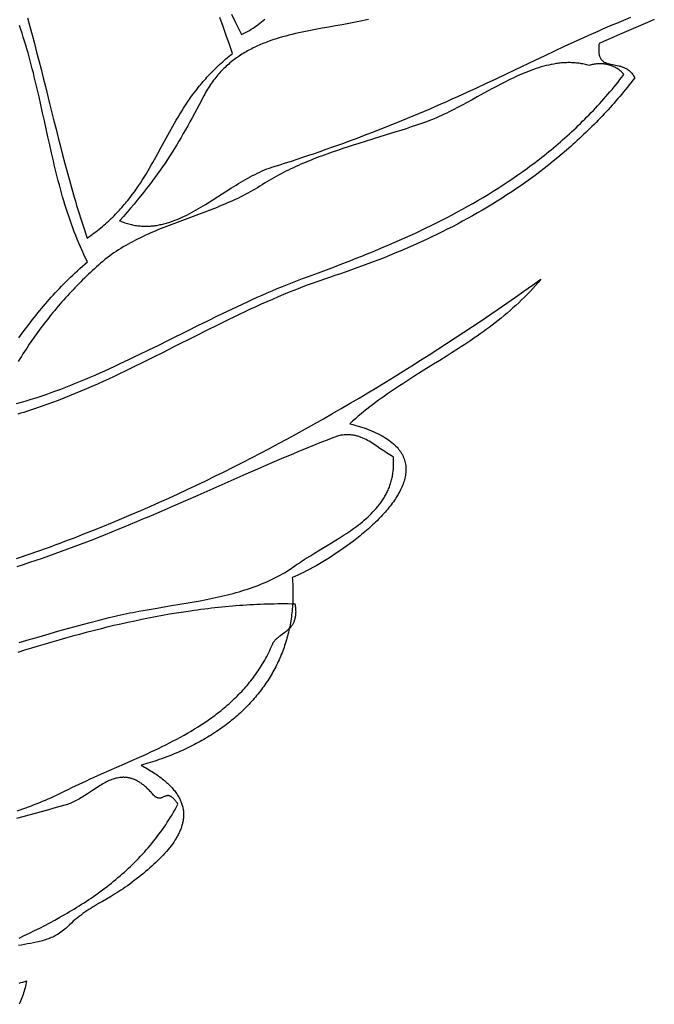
# Model space of a CAD drawing. Extents: x 0 to 600, y 0 to 588.
# Tile 51 of 55: x 396 to 454, y 267 to 358. Entities that reach past the tile are written whole.
import ezdxf

# ---------------------------------------------------------------- set-up
doc = ezdxf.new("R2010")
doc.units = 0

msp = doc.modelspace()

# ---------------------------------------------------------------- linework, layer by layer
for points in [[(415.676, 358.197), (415.975, 357.575), (416.573, 356.34), (416.76, 356.429), (416.944, 356.521), (417.123, 356.616), (417.299, 356.715), (417.47, 356.817), (417.638, 356.922), (417.802, 357.031), (417.963, 357.142), (418.12, 357.257), (418.274, 357.374), (418.425, 357.494), (418.572, 357.617), (418.717, 357.742)], [(454.487, 357.728), (454.064, 357.537), (453.641, 357.35), (453.215, 357.165), (452.79, 356.982), (451.938, 356.62), (451.09, 356.257), (450.669, 356.075), (450.25, 355.89), (449.834, 355.702), (449.421, 355.511), (449.404, 355.374), (449.392, 355.244), (449.383, 355.122), (449.379, 355.005), (449.378, 354.896), (449.382, 354.792), (449.389, 354.694), (449.4, 354.602), (449.415, 354.516), (449.433, 354.435), (449.455, 354.359), (449.479, 354.289), (449.507, 354.223), (449.539, 354.161), (449.573, 354.104), (449.61, 354.051), (449.649, 354.002), (449.692, 353.957), (449.736, 353.915), (449.784, 353.876), (449.833, 353.841), (449.885, 353.808), (449.939, 353.779), (449.995, 353.751), (450.053, 353.726), (450.113, 353.703), (450.175, 353.682), (450.238, 353.663), (450.302, 353.645), (450.368, 353.629), (450.504, 353.599), (450.644, 353.571), (450.788, 353.544), (450.934, 353.517), (451.082, 353.487), (451.231, 353.454), (451.305, 353.435), (451.38, 353.415), (451.454, 353.392), (451.528, 353.368), (451.602, 353.342), (451.675, 353.313), (451.747, 353.281), (451.819, 353.247), (451.89, 353.21), (451.96, 353.169), (452.029, 353.125), (452.097, 353.077), (452.164, 353.026), (452.229, 352.97), (452.293, 352.91), (452.355, 352.845), (452.416, 352.776), (452.475, 352.702), (452.532, 352.623), (452.587, 352.539), (452.64, 352.449), (452.691, 352.353), (452.523, 352.136), (452.354, 351.92), (452.184, 351.705), (452.013, 351.492), (451.841, 351.28), (451.668, 351.069), (451.494, 350.86), (451.318, 350.652), (451.142, 350.446), (450.965, 350.241), (450.787, 350.037), (450.607, 349.835), (450.427, 349.634), (450.246, 349.434), (450.064, 349.236), (449.88, 349.039), (449.696, 348.843), (449.511, 348.649), (449.325, 348.456), (449.138, 348.264), (448.95, 348.073), (448.761, 347.884), (448.572, 347.696), (448.381, 347.51), (448.189, 347.325), (447.997, 347.141), (447.803, 346.958), (447.609, 346.776), (447.414, 346.596), (447.218, 346.417), (447.02, 346.239), (446.823, 346.063), (446.424, 345.713), (446.022, 345.369), (445.617, 345.029), (445.209, 344.695), (444.797, 344.364), (444.382, 344.039), (443.964, 343.718), (443.542, 343.402), (443.118, 343.091), (442.69, 342.784), (442.26, 342.481), (441.826, 342.183), (441.39, 341.89), (440.95, 341.6), (440.508, 341.315), (440.063, 341.034), (439.616, 340.758), (439.166, 340.485), (438.713, 340.217), (438.257, 339.953), (437.799, 339.693), (437.339, 339.437), (436.876, 339.184), (436.411, 338.936), (435.943, 338.691), (435.474, 338.451), (435.001, 338.214), (434.527, 337.981), (434.051, 337.751), (433.572, 337.525), (433.092, 337.303), (432.609, 337.084), (432.125, 336.869), (431.638, 336.657), (431.15, 336.448), (430.66, 336.243), (430.168, 336.041), (429.675, 335.843), (429.179, 335.648), (428.682, 335.455), (428.184, 335.266), (427.684, 335.08), (427.183, 334.898), (426.68, 334.718), (426.176, 334.541), (425.67, 334.367), (425.163, 334.195), (424.655, 334.027), (424.388, 333.938), (424.121, 333.848), (423.854, 333.757), (423.588, 333.664), (423.059, 333.474), (422.532, 333.28), (422.008, 333.08), (421.486, 332.876), (420.966, 332.668), (420.448, 332.455), (419.932, 332.238), (419.418, 332.017), (418.906, 331.793), (418.396, 331.566), (417.887, 331.335), (417.38, 331.102), (416.874, 330.865), (416.369, 330.627), (415.866, 330.386), (415.363, 330.143), (414.862, 329.898), (414.361, 329.651), (413.362, 329.154), (412.365, 328.652), (410.375, 327.644), (409.38, 327.141), (408.384, 326.64), (407.885, 326.392), (407.386, 326.144), (406.886, 325.898), (406.385, 325.654), (405.883, 325.412), (405.38, 325.173), (404.876, 324.935), (404.371, 324.7), (403.865, 324.468), (403.357, 324.24), (402.848, 324.014), (402.337, 323.792), (401.824, 323.573), (401.31, 323.359), (400.793, 323.148), (400.275, 322.942), (399.754, 322.74), (399.231, 322.543), (398.706, 322.351), (398.178, 322.165), (397.913, 322.073), (397.648, 321.983), (397.382, 321.895), (397.115, 321.808), (396.848, 321.722), (396.579, 321.638), (396.31, 321.555), (396.041, 321.474)], [(396.142, 328.478), (396.449, 328.903), (396.759, 329.325), (397.074, 329.744), (397.234, 329.953), (397.395, 330.161), (397.558, 330.368), (397.723, 330.575), (397.889, 330.781), (398.057, 330.987), (398.227, 331.192), (398.4, 331.397), (398.574, 331.601), (398.751, 331.805), (398.93, 332.009), (399.112, 332.213), (399.296, 332.416), (399.483, 332.619), (399.673, 332.822), (399.865, 333.025), (400.061, 333.228), (400.259, 333.431), (400.461, 333.634), (400.666, 333.837), (400.874, 334.04), (401.086, 334.243), (401.301, 334.447), (401.52, 334.65), (401.743, 334.854), (401.969, 335.058), (402.2, 335.262), (402.434, 335.467), (402.266, 335.807), (402.103, 336.148), (401.945, 336.491), (401.792, 336.836), (401.643, 337.182), (401.498, 337.529), (401.358, 337.878), (401.222, 338.229), (401.089, 338.581), (400.961, 338.934), (400.836, 339.288), (400.714, 339.644), (400.596, 340.001), (400.481, 340.359), (400.37, 340.717), (400.261, 341.077), (400.155, 341.438), (400.051, 341.8), (399.95, 342.163), (399.852, 342.526), (399.755, 342.89), (399.661, 343.255), (399.569, 343.621), (399.478, 343.987), (399.389, 344.354), (399.302, 344.721), (399.131, 345.457), (398.964, 346.194), (398.8, 346.932), (398.478, 348.41), (398.316, 349.149), (398.153, 349.888), (397.988, 350.625), (397.818, 351.362), (397.732, 351.729), (397.644, 352.096), (397.555, 352.463), (397.464, 352.829), (397.371, 353.194), (397.276, 353.559), (397.179, 353.922), (397.08, 354.286), (396.978, 354.648), (396.874, 355.009), (396.767, 355.37), (396.657, 355.729), (396.545, 356.088), (396.429, 356.445), (396.31, 356.801), (396.188, 357.157)], [(396.921, 357.867), (397.139, 357.085), (397.352, 356.302), (397.561, 355.516), (397.767, 354.729), (397.97, 353.941), (398.171, 353.152), (398.369, 352.362), (398.567, 351.572), (398.959, 349.993), (399.35, 348.416), (399.547, 347.629), (399.745, 346.844), (399.945, 346.06), (400.148, 345.278), (400.353, 344.499), (400.561, 343.723), (400.774, 342.949), (400.99, 342.179), (401.211, 341.412), (401.323, 341.03), (401.437, 340.649), (401.552, 340.269), (401.669, 339.89), (401.787, 339.512), (401.907, 339.136), (402.028, 338.76), (402.151, 338.386), (402.276, 338.013), (402.402, 337.641), (402.568, 337.757), (402.732, 337.874), (402.892, 337.992), (403.05, 338.11), (403.205, 338.229), (403.358, 338.349), (403.508, 338.469), (403.655, 338.589), (403.8, 338.71), (403.943, 338.832), (404.083, 338.954), (404.22, 339.077), (404.356, 339.2), (404.489, 339.324), (404.62, 339.448), (404.749, 339.573), (404.875, 339.699), (405, 339.824), (405.122, 339.951), (405.243, 340.077), (405.361, 340.204), (405.478, 340.332), (405.592, 340.46), (405.705, 340.589), (405.816, 340.717), (405.925, 340.847), (406.033, 340.976), (406.139, 341.107), (406.346, 341.368), (406.547, 341.631), (406.742, 341.895), (406.931, 342.16), (407.116, 342.427), (407.296, 342.695), (407.471, 342.964), (407.642, 343.234), (407.81, 343.505), (407.974, 343.777), (408.135, 344.05), (408.294, 344.324), (408.45, 344.598), (408.604, 344.873), (408.908, 345.424), (409.209, 345.977), (409.508, 346.531), (409.809, 347.086), (410.114, 347.641), (410.27, 347.918), (410.427, 348.195), (410.588, 348.471), (410.751, 348.748), (410.917, 349.023), (411.087, 349.299), (411.26, 349.573), (411.438, 349.848), (411.621, 350.121), (411.808, 350.394), (412.001, 350.665), (412.2, 350.936), (412.404, 351.206), (412.615, 351.475), (412.723, 351.609), (412.833, 351.743), (412.944, 351.876), (413.057, 352.009), (413.172, 352.142), (413.289, 352.274), (413.408, 352.406), (413.529, 352.538), (413.652, 352.67), (413.777, 352.801), (413.904, 352.931), (414.033, 353.062), (414.164, 353.191), (414.298, 353.321), (414.434, 353.45), (414.572, 353.579), (414.713, 353.707), (414.856, 353.835), (415.001, 353.962), (415.149, 354.089), (415.3, 354.216), (415.453, 354.342), (415.609, 354.467), (415.767, 354.592), (415.477, 355.422), (415.185, 356.251), (414.889, 357.077), (414.591, 357.903)], [(428.246, 357.72), (427.949, 357.653), (427.649, 357.589), (427.349, 357.526), (427.046, 357.466), (426.743, 357.407), (426.438, 357.35), (425.826, 357.239), (425.211, 357.13), (424.595, 357.022), (423.978, 356.913), (423.362, 356.8), (423.055, 356.741), (422.749, 356.681), (422.443, 356.619), (422.138, 356.555), (421.835, 356.488), (421.533, 356.419), (421.232, 356.347), (420.933, 356.272), (420.636, 356.194), (420.34, 356.112), (420.047, 356.025), (419.756, 355.935), (419.467, 355.841), (419.18, 355.741), (418.897, 355.637), (418.756, 355.583), (418.616, 355.528), (418.477, 355.471), (418.338, 355.413), (418.2, 355.353), (418.063, 355.293), (417.927, 355.23), (417.792, 355.166), (417.658, 355.101), (417.524, 355.034), (417.391, 354.965), (417.26, 354.895), (417.129, 354.823), (416.999, 354.749), (416.87, 354.674), (416.742, 354.597), (416.615, 354.518), (416.489, 354.437), (416.364, 354.354), (416.241, 354.27), (416.118, 354.183), (415.996, 354.095), (415.876, 354.005), (415.757, 353.912), (415.638, 353.818), (415.521, 353.721), (415.406, 353.623), (415.291, 353.522), (415.178, 353.419), (415.066, 353.314), (414.955, 353.207), (414.845, 353.097), (414.737, 352.985), (414.63, 352.871), (414.525, 352.754), (414.421, 352.635), (414.318, 352.514), (414.217, 352.39), (414.117, 352.263), (414.018, 352.134), (413.921, 352.003), (413.826, 351.869), (413.732, 351.732), (413.639, 351.593), (413.548, 351.451), (413.459, 351.306), (413.371, 351.159), (413.285, 351.009), (413.2, 350.856), (413.117, 350.7), (412.681, 349.868), (412.468, 349.467), (412.259, 349.076), (412.051, 348.692), (411.846, 348.317), (411.643, 347.949), (411.44, 347.587), (411.237, 347.232), (411.034, 346.881), (410.831, 346.536), (410.626, 346.194), (410.419, 345.856), (410.209, 345.521), (409.997, 345.188), (409.781, 344.856), (409.561, 344.525), (409.336, 344.194), (409.106, 343.864), (408.87, 343.532), (408.628, 343.198), (408.379, 342.862), (408.122, 342.523), (407.858, 342.181), (407.585, 341.834), (407.302, 341.483), (407.011, 341.126), (406.709, 340.763), (406.396, 340.393), (406.072, 340.016), (405.736, 339.631), (405.387, 339.237), (405.508, 339.186), (405.629, 339.139), (405.75, 339.094), (405.87, 339.052), (405.989, 339.013), (406.109, 338.976), (406.228, 338.943), (406.347, 338.912), (406.465, 338.883), (406.584, 338.857), (406.702, 338.834), (406.819, 338.813), (406.937, 338.795), (407.054, 338.779), (407.171, 338.766), (407.287, 338.755), (407.403, 338.746), (407.52, 338.74), (407.635, 338.736), (407.751, 338.734), (407.866, 338.735), (407.981, 338.737), (408.096, 338.742), (408.21, 338.749), (408.325, 338.758), (408.439, 338.769), (408.552, 338.782), (408.666, 338.797), (408.779, 338.813), (408.893, 338.832), (409.006, 338.853), (409.118, 338.875), (409.231, 338.899), (409.343, 338.925), (409.455, 338.953), (409.567, 338.983), (409.679, 339.014), (409.791, 339.046), (409.902, 339.081), (410.013, 339.116), (410.235, 339.192), (410.456, 339.274), (410.677, 339.362), (410.897, 339.454), (411.116, 339.552), (411.335, 339.654), (411.554, 339.761), (411.772, 339.871), (411.99, 339.986), (412.207, 340.104), (412.424, 340.225), (412.64, 340.349), (412.856, 340.476), (413.072, 340.605), (413.288, 340.737), (413.503, 340.87), (413.934, 341.141), (414.364, 341.416), (415.224, 341.97), (415.654, 342.244), (416.085, 342.513), (416.301, 342.645), (416.517, 342.775), (416.733, 342.902), (416.95, 343.027), (417.167, 343.149), (417.384, 343.268), (417.602, 343.384), (417.82, 343.495), (418.039, 343.603), (418.258, 343.706), (418.478, 343.805), (418.698, 343.899), (418.919, 343.988), (419.141, 344.071), (419.363, 344.149), (419.474, 344.186), (419.586, 344.221), (420.108, 344.383), (420.633, 344.548), (421.16, 344.717), (421.689, 344.889), (422.219, 345.064), (422.751, 345.242), (423.284, 345.423), (423.818, 345.607), (424.353, 345.794), (424.888, 345.983), (425.425, 346.175), (425.961, 346.369), (426.497, 346.566), (427.034, 346.765), (427.57, 346.967), (428.105, 347.17), (428.64, 347.376), (429.173, 347.583), (429.706, 347.792), (430.237, 348.003), (430.767, 348.216), (431.295, 348.431), (431.821, 348.646), (432.345, 348.864), (432.867, 349.082), (433.386, 349.302), (433.902, 349.523), (434.416, 349.745), (434.926, 349.968), (435.433, 350.191), (435.936, 350.416), (436.436, 350.641), (437.304, 351.037), (438.18, 351.443), (439.064, 351.856), (439.954, 352.276), (440.849, 352.701), (441.748, 353.128), (443.55, 353.986), (444.45, 354.413), (445.349, 354.837), (446.244, 355.255), (447.135, 355.666), (448.019, 356.069), (448.459, 356.267), (448.896, 356.462), (449.331, 356.655), (449.764, 356.844), (450.195, 357.029), (450.622, 357.211), (451.036, 357.385), (451.459, 357.56), (452.331, 357.919)], [(395.909, 322.445), (396.364, 322.572), (396.819, 322.705), (397.274, 322.844), (397.728, 322.988), (398.181, 323.137), (398.634, 323.291), (399.087, 323.45), (399.539, 323.613), (399.99, 323.781), (400.441, 323.954), (400.892, 324.13), (401.343, 324.311), (401.793, 324.495), (402.243, 324.683), (402.693, 324.875), (403.142, 325.07), (403.592, 325.268), (404.041, 325.469), (404.49, 325.672), (404.939, 325.879), (405.388, 326.087), (405.837, 326.298), (406.285, 326.511), (406.734, 326.726), (407.183, 326.943), (408.081, 327.381), (408.979, 327.823), (409.878, 328.269), (411.678, 329.166), (412.58, 329.614), (413.483, 330.06), (414.389, 330.502), (414.842, 330.722), (415.296, 330.94), (415.75, 331.156), (416.205, 331.371), (416.66, 331.583), (417.117, 331.794), (417.573, 332.002), (418.031, 332.208), (418.489, 332.412), (418.948, 332.612), (419.407, 332.81), (419.868, 333.004), (420.329, 333.195), (420.791, 333.382), (421.254, 333.566), (421.717, 333.746), (422.182, 333.922), (422.648, 334.094), (423.642, 334.459), (424.139, 334.643), (424.637, 334.829), (425.134, 335.017), (425.632, 335.207), (426.129, 335.399), (426.626, 335.592), (427.123, 335.788), (427.62, 335.986), (428.116, 336.186), (428.612, 336.389), (429.107, 336.594), (429.601, 336.802), (430.094, 337.013), (430.587, 337.226), (431.079, 337.442), (431.57, 337.661), (432.06, 337.884), (432.548, 338.109), (433.036, 338.338), (433.522, 338.57), (434.006, 338.806), (434.489, 339.045), (434.971, 339.288), (435.451, 339.535), (435.929, 339.785), (436.406, 340.04), (436.88, 340.298), (437.353, 340.561), (437.824, 340.828), (438.292, 341.099), (438.759, 341.375), (439.223, 341.655), (439.684, 341.94), (440.144, 342.23), (440.6, 342.524), (441.055, 342.824), (441.506, 343.128), (441.955, 343.438), (442.401, 343.753), (442.623, 343.912), (442.844, 344.073), (443.064, 344.235), (443.284, 344.398), (443.503, 344.563), (443.721, 344.73), (443.938, 344.897), (444.155, 345.066), (444.37, 345.237), (444.585, 345.409), (444.799, 345.582), (445.012, 345.757), (445.225, 345.933), (445.436, 346.111), (445.647, 346.29), (445.857, 346.471), (446.066, 346.653), (446.274, 346.837), (446.481, 347.023), (446.687, 347.209), (446.892, 347.398), (447.097, 347.588), (447.3, 347.78), (447.502, 347.973), (447.704, 348.168), (447.904, 348.365), (448.104, 348.563), (448.302, 348.763), (448.5, 348.964), (448.696, 349.168), (448.892, 349.373), (449.086, 349.579), (449.279, 349.787), (449.472, 349.998), (449.663, 350.209), (449.853, 350.423), (450.042, 350.638), (450.23, 350.855), (450.417, 351.074), (450.603, 351.295), (450.787, 351.518), (450.971, 351.742), (451.153, 351.968), (451.334, 352.196), (451.514, 352.426), (451.693, 352.658), (451.612, 352.753), (451.527, 352.843), (451.44, 352.927), (451.35, 353.006), (451.257, 353.08), (451.162, 353.149), (451.066, 353.213), (450.967, 353.272), (450.866, 353.326), (450.764, 353.376), (450.661, 353.421), (450.557, 353.462), (450.451, 353.498), (450.345, 353.53), (450.238, 353.558), (450.13, 353.582), (450.023, 353.602), (449.915, 353.618), (449.807, 353.631), (449.7, 353.639), (449.593, 353.645), (449.487, 353.647), (449.381, 353.645), (449.277, 353.641), (449.174, 353.633), (449.072, 353.622), (448.972, 353.608), (448.873, 353.592), (448.776, 353.573), (448.682, 353.551), (448.59, 353.527), (448.5, 353.5), (448.5, 353.5), (448.385, 353.532), (448.27, 353.561), (448.155, 353.588), (448.04, 353.613), (447.925, 353.636), (447.809, 353.657), (447.694, 353.675), (447.579, 353.692), (447.463, 353.706), (447.348, 353.719), (447.232, 353.729), (447.117, 353.738), (447.001, 353.744), (446.885, 353.749), (446.77, 353.752), (446.654, 353.753), (446.538, 353.752), (446.422, 353.749), (446.306, 353.744), (446.19, 353.738), (446.074, 353.73), (445.958, 353.72), (445.842, 353.709), (445.725, 353.696), (445.609, 353.681), (445.493, 353.665), (445.376, 353.647), (445.26, 353.627), (445.027, 353.584), (444.794, 353.534), (444.561, 353.479), (444.328, 353.419), (444.094, 353.353), (443.86, 353.282), (443.627, 353.206), (443.393, 353.126), (443.159, 353.041), (442.925, 352.952), (442.691, 352.859), (442.456, 352.762), (442.222, 352.662), (441.988, 352.558), (441.753, 352.451), (441.519, 352.341), (441.284, 352.228), (441.05, 352.113), (440.815, 351.995), (440.58, 351.876), (440.346, 351.754), (440.111, 351.63), (439.642, 351.379), (439.172, 351.124), (438.234, 350.607), (437.765, 350.348), (437.296, 350.092), (436.828, 349.84), (436.36, 349.593), (436.126, 349.473), (435.892, 349.354), (435.659, 349.238), (435.425, 349.124), (435.192, 349.013), (434.959, 348.904), (434.726, 348.799), (434.493, 348.697), (434.26, 348.599), (434.028, 348.504), (433.795, 348.413), (433.563, 348.327), (433.104, 348.163), (432.641, 348.002), (432.173, 347.844), (431.701, 347.689), (431.225, 347.535), (430.746, 347.384), (430.265, 347.233), (429.781, 347.084), (428.807, 346.784), (427.829, 346.483), (427.339, 346.33), (426.848, 346.175), (426.359, 346.018), (425.87, 345.857), (425.382, 345.694), (424.896, 345.527), (424.412, 345.355), (423.93, 345.179), (423.69, 345.089), (423.451, 344.998), (423.212, 344.905), (422.975, 344.811), (422.738, 344.715), (422.502, 344.618), (422.267, 344.519), (422.034, 344.418), (421.801, 344.316), (421.57, 344.212), (421.339, 344.106), (421.11, 343.998), (420.883, 343.889), (420.656, 343.777), (420.431, 343.663), (420.207, 343.547), (419.985, 343.429), (419.765, 343.309), (419.546, 343.186), (419.328, 343.061), (419.113, 342.934), (418.899, 342.804), (418.687, 342.671), (418.476, 342.536), (418.261, 342.398), (418.043, 342.264), (417.823, 342.132), (417.601, 342.004), (417.377, 341.878), (417.151, 341.756), (416.924, 341.636), (416.695, 341.519), (416.464, 341.405), (416.232, 341.292), (415.998, 341.182), (415.763, 341.074), (415.527, 340.969), (415.29, 340.865), (415.052, 340.762), (414.812, 340.662), (414.572, 340.563), (414.33, 340.465), (413.846, 340.273), (413.358, 340.085), (412.869, 339.901), (412.378, 339.718), (411.887, 339.537), (410.905, 339.173), (410.416, 338.989), (409.928, 338.802), (409.443, 338.611), (409.202, 338.514), (408.961, 338.416), (408.721, 338.316), (408.483, 338.214), (408.245, 338.111), (408.009, 338.006), (407.774, 337.899), (407.54, 337.79), (407.307, 337.679), (407.076, 337.565), (406.847, 337.449), (406.619, 337.33), (406.393, 337.209), (406.169, 337.085), (405.947, 336.958), (405.726, 336.828), (405.508, 336.695), (405.292, 336.558), (405.077, 336.418), (404.866, 336.275), (404.656, 336.127), (404.449, 335.976), (404.244, 335.821), (404.042, 335.662), (403.843, 335.499), (403.646, 335.332), (403.458, 335.166), (403.27, 335), (403.084, 334.832), (402.898, 334.663), (402.714, 334.493), (402.532, 334.322), (402.35, 334.149), (402.169, 333.975), (401.99, 333.8), (401.812, 333.623), (401.635, 333.445), (401.459, 333.266), (401.284, 333.086), (401.11, 332.904), (400.937, 332.72), (400.766, 332.536), (400.595, 332.35), (400.426, 332.163), (400.257, 331.974), (400.09, 331.784), (399.924, 331.592), (399.758, 331.399), (399.594, 331.205), (399.431, 331.009), (399.269, 330.812), (399.107, 330.613), (398.947, 330.413), (398.788, 330.212), (398.629, 330.009), (398.472, 329.804), (398.315, 329.598), (398.16, 329.391), (398.005, 329.182), (397.852, 328.971), (397.699, 328.759), (397.547, 328.545), (397.396, 328.33), (397.246, 328.113), (397.096, 327.895), (396.948, 327.675), (396.8, 327.454), (396.654, 327.231), (396.508, 327.006), (396.363, 326.78), (396.219, 326.552), (396.075, 326.322)], [(395.916, 308.212), (396.363, 308.365), (396.809, 308.518), (397.254, 308.673), (397.699, 308.83), (398.143, 308.988), (398.587, 309.147), (399.03, 309.308), (399.472, 309.47), (399.913, 309.634), (400.354, 309.799), (400.794, 309.965), (401.234, 310.133), (401.673, 310.302), (402.111, 310.472), (402.986, 310.817), (403.858, 311.168), (404.728, 311.524), (405.595, 311.884), (406.46, 312.251), (407.323, 312.622), (408.183, 312.999), (409.041, 313.38), (409.896, 313.767), (410.749, 314.158), (411.6, 314.555), (412.449, 314.956), (413.295, 315.362), (414.139, 315.773), (414.981, 316.189), (415.821, 316.609), (416.659, 317.034), (417.495, 317.463), (418.329, 317.897), (419.16, 318.336), (419.99, 318.778), (420.818, 319.225), (421.644, 319.677), (422.467, 320.133), (423.289, 320.593), (424.109, 321.057), (424.928, 321.525), (425.744, 321.997), (426.559, 322.473), (427.372, 322.953), (428.183, 323.437), (428.992, 323.925), (429.8, 324.417), (430.606, 324.912), (431.41, 325.411), (432.213, 325.914), (433.014, 326.42), (433.814, 326.93), (434.612, 327.443), (435.409, 327.96), (436.204, 328.48), (436.998, 329.004), (437.79, 329.53), (438.581, 330.06), (439.371, 330.593), (440.159, 331.13), (440.946, 331.669), (441.731, 332.211), (442.516, 332.757), (443.299, 333.305), (444.081, 333.856), (443.833, 333.568), (443.582, 333.286), (443.33, 333.01), (443.075, 332.74), (442.819, 332.475), (442.56, 332.215), (442.3, 331.96), (442.037, 331.71), (441.773, 331.465), (441.507, 331.225), (441.24, 330.989), (440.971, 330.757), (440.7, 330.529), (440.428, 330.305), (440.155, 330.086), (439.88, 329.869), (439.604, 329.657), (439.327, 329.447), (439.049, 329.241), (438.77, 329.038), (438.49, 328.837), (438.209, 328.639), (437.927, 328.444), (437.644, 328.251), (437.361, 328.06), (437.077, 327.871), (436.793, 327.685), (436.508, 327.499), (435.937, 327.133), (435.365, 326.772), (434.793, 326.415), (434.221, 326.059), (433.078, 325.35), (432.51, 324.994), (431.943, 324.634), (431.661, 324.453), (431.379, 324.271), (431.099, 324.087), (430.819, 323.902), (430.54, 323.715), (430.263, 323.526), (429.986, 323.335), (429.711, 323.142), (429.437, 322.947), (429.164, 322.749), (428.893, 322.548), (428.623, 322.345), (428.354, 322.138), (428.088, 321.929), (427.822, 321.716), (427.559, 321.499), (427.298, 321.279), (427.038, 321.055), (426.78, 320.827), (426.525, 320.595), (426.803, 320.522), (427.073, 320.446), (427.334, 320.368), (427.586, 320.288), (427.83, 320.206), (428.065, 320.122), (428.292, 320.037), (428.511, 319.949), (428.721, 319.859), (428.924, 319.768), (429.118, 319.675), (429.305, 319.58), (429.483, 319.484), (429.654, 319.386), (429.818, 319.286), (429.973, 319.184), (430.121, 319.082), (430.262, 318.977), (430.396, 318.871), (430.522, 318.764), (430.642, 318.655), (430.754, 318.545), (430.859, 318.434), (430.958, 318.321), (431.004, 318.264), (431.049, 318.207), (431.093, 318.149), (431.134, 318.092), (431.174, 318.034), (431.213, 317.975), (431.25, 317.917), (431.285, 317.858), (431.319, 317.798), (431.351, 317.739), (431.381, 317.679), (431.41, 317.619), (431.437, 317.559), (431.463, 317.498), (431.487, 317.437), (431.51, 317.376), (431.551, 317.254), (431.586, 317.13), (431.615, 317.005), (431.639, 316.88), (431.657, 316.753), (431.669, 316.626), (431.675, 316.498), (431.677, 316.37), (431.673, 316.24), (431.664, 316.111), (431.649, 315.98), (431.63, 315.849), (431.606, 315.717), (431.576, 315.585), (431.542, 315.452), (431.504, 315.319), (431.461, 315.186), (431.413, 315.052), (431.361, 314.918), (431.304, 314.783), (431.244, 314.649), (431.179, 314.514), (431.11, 314.379), (431.037, 314.244), (430.961, 314.108), (430.88, 313.973), (430.796, 313.838), (430.709, 313.702), (430.617, 313.567), (430.523, 313.431), (430.425, 313.296), (430.324, 313.161), (430.219, 313.026), (430.112, 312.892), (430.002, 312.757), (429.888, 312.623), (429.772, 312.489), (429.654, 312.356), (429.532, 312.223), (429.409, 312.09), (429.282, 311.958), (429.154, 311.827), (429.023, 311.696), (428.89, 311.565), (428.755, 311.435), (428.618, 311.306), (428.479, 311.178), (428.338, 311.05), (428.196, 310.923), (428.052, 310.797), (427.906, 310.671), (427.759, 310.547), (427.611, 310.423), (427.462, 310.301), (427.159, 310.058), (426.853, 309.82), (426.543, 309.586), (426.231, 309.358), (425.917, 309.134), (425.602, 308.915), (425.287, 308.702), (424.972, 308.496), (424.658, 308.295), (424.346, 308.101), (424.036, 307.914), (423.73, 307.733), (423.428, 307.56), (423.131, 307.395), (422.839, 307.238), (422.553, 307.089), (422.274, 306.949), (422.003, 306.817), (421.739, 306.695), (421.485, 306.582), (421.241, 306.478), (421.257, 306.28), (421.27, 306.083), (421.281, 305.887), (421.29, 305.691), (421.297, 305.497), (421.301, 305.303), (421.303, 305.11), (421.303, 304.918), (421.3, 304.727), (421.296, 304.536), (421.289, 304.347), (421.28, 304.158), (421.269, 303.97), (421.255, 303.783), (421.24, 303.597), (421.222, 303.412), (421.202, 303.227), (421.18, 303.044), (421.156, 302.861), (421.13, 302.679), (421.101, 302.499), (421.071, 302.319), (421.038, 302.14), (421.003, 301.962), (420.966, 301.784), (420.927, 301.608), (420.886, 301.433), (420.843, 301.258), (420.798, 301.085), (420.751, 300.912), (420.701, 300.741), (420.65, 300.57), (420.596, 300.4), (420.541, 300.231), (420.483, 300.063), (420.424, 299.897), (420.362, 299.731), (420.299, 299.566), (420.233, 299.402), (420.166, 299.239), (420.096, 299.077), (420.025, 298.916), (419.952, 298.756), (419.876, 298.597), (419.799, 298.438), (419.72, 298.281), (419.639, 298.125), (419.556, 297.97), (419.471, 297.816), (419.384, 297.663), (419.295, 297.511), (419.204, 297.36), (419.112, 297.211), (419.017, 297.062), (418.921, 296.914), (418.823, 296.767), (418.722, 296.621), (418.621, 296.477), (418.517, 296.333), (418.411, 296.191), (418.304, 296.049), (418.195, 295.909), (418.084, 295.769), (417.971, 295.631), (417.856, 295.494), (417.74, 295.358), (417.622, 295.223), (417.502, 295.089), (417.38, 294.956), (417.257, 294.825), (417.131, 294.694), (417.005, 294.565), (416.876, 294.436), (416.745, 294.309), (416.613, 294.183), (416.48, 294.058), (416.344, 293.934), (416.207, 293.812), (416.068, 293.69), (415.927, 293.57), (415.785, 293.451), (415.641, 293.333), (415.496, 293.216), (415.348, 293.1), (415.2, 292.986), (415.049, 292.872), (414.897, 292.76), (414.743, 292.649), (414.588, 292.54), (414.431, 292.431), (414.273, 292.324), (414.112, 292.217), (413.951, 292.112), (413.788, 292.009), (413.623, 291.906), (413.456, 291.805), (413.288, 291.705), (413.119, 291.606), (412.948, 291.508), (412.776, 291.412), (412.602, 291.317), (412.426, 291.223), (412.249, 291.13), (412.07, 291.039), (411.89, 290.949), (411.709, 290.86), (411.526, 290.772), (411.342, 290.686), (411.156, 290.601), (410.968, 290.517), (410.78, 290.435), (410.59, 290.353), (410.398, 290.273), (410.205, 290.195), (410.01, 290.118), (409.815, 290.042), (409.617, 289.967), (409.419, 289.894), (409.219, 289.822), (409.017, 289.751), (408.815, 289.681), (408.611, 289.613), (408.405, 289.547), (408.198, 289.481), (407.99, 289.417), (407.781, 289.355), (407.57, 289.293), (407.358, 289.233), (407.511, 289.151), (407.66, 289.069), (407.806, 288.987), (407.948, 288.905), (408.087, 288.822), (408.223, 288.74), (408.355, 288.657), (408.484, 288.575), (408.61, 288.492), (408.733, 288.409), (408.853, 288.326), (408.969, 288.243), (409.082, 288.161), (409.192, 288.078), (409.299, 287.994), (409.403, 287.911), (409.504, 287.828), (409.601, 287.745), (409.696, 287.662), (409.787, 287.578), (409.876, 287.495), (409.962, 287.411), (410.044, 287.328), (410.124, 287.244), (410.201, 287.161), (410.275, 287.077), (410.346, 286.993), (410.414, 286.91), (410.48, 286.826), (410.542, 286.742), (410.602, 286.658), (410.659, 286.574), (410.714, 286.49), (410.765, 286.406), (410.814, 286.322), (410.86, 286.238), (410.904, 286.154), (410.945, 286.07), (410.983, 285.986), (411.019, 285.901), (411.052, 285.817), (411.083, 285.733), (411.111, 285.649), (411.137, 285.564), (411.16, 285.48), (411.18, 285.395), (411.199, 285.311), (411.214, 285.226), (411.228, 285.142), (411.239, 285.057), (411.248, 284.973), (411.254, 284.888), (411.258, 284.804), (411.26, 284.719), (411.259, 284.634), (411.256, 284.55), (411.251, 284.465), (411.244, 284.38), (411.235, 284.296), (411.223, 284.211), (411.209, 284.126), (411.193, 284.042), (411.176, 283.957), (411.155, 283.872), (411.133, 283.787), (411.109, 283.703), (411.083, 283.618), (411.055, 283.533), (411.025, 283.448), (410.993, 283.364), (410.959, 283.279), (410.923, 283.194), (410.885, 283.109), (410.845, 283.024), (410.804, 282.94), (410.761, 282.855), (410.715, 282.77), (410.668, 282.685), (410.62, 282.6), (410.569, 282.516), (410.463, 282.346), (410.351, 282.177), (410.231, 282.007), (410.106, 281.838), (409.974, 281.669), (409.836, 281.499), (409.692, 281.33), (409.543, 281.161), (409.388, 280.992), (409.228, 280.824), (409.063, 280.655), (408.892, 280.486), (408.717, 280.318), (408.537, 280.149), (408.353, 279.981), (408.164, 279.813), (407.971, 279.645), (407.774, 279.478), (407.573, 279.31), (407.369, 279.143), (407.161, 278.976), (406.95, 278.809), (406.736, 278.642), (406.518, 278.476), (406.312, 278.321), (406.107, 278.173), (405.905, 278.031), (405.706, 277.895), (405.508, 277.764), (405.313, 277.638), (405.119, 277.516), (404.928, 277.398), (404.738, 277.283), (404.549, 277.171), (404.177, 276.953), (403.81, 276.74), (403.448, 276.529), (403.268, 276.422), (403.089, 276.314), (402.91, 276.205), (402.732, 276.093), (402.554, 275.979), (402.377, 275.861), (402.2, 275.74), (402.023, 275.615), (401.846, 275.485), (401.669, 275.35), (401.491, 275.209), (401.313, 275.062), (401.135, 274.909), (400.956, 274.748), (400.776, 274.58), (400.596, 274.404), (400.48, 274.292), (400.363, 274.187), (400.244, 274.087), (400.123, 273.992), (400.001, 273.903), (399.878, 273.819), (399.753, 273.739), (399.627, 273.665), (399.499, 273.595), (399.371, 273.529), (399.241, 273.467), (399.11, 273.409), (398.978, 273.354), (398.846, 273.303), (398.712, 273.256), (398.578, 273.211), (398.443, 273.169), (398.307, 273.129), (398.171, 273.092), (398.034, 273.057), (397.897, 273.024), (397.76, 272.993), (397.484, 272.935), (397.207, 272.882), (396.93, 272.831), (396.377, 272.731), (396.103, 272.679)], [(396.173, 300.499), (397.081, 300.773), (397.992, 301.042), (398.904, 301.307), (399.818, 301.567), (400.735, 301.822), (401.654, 302.073), (402.575, 302.319), (403.499, 302.561), (404.425, 302.797), (404.694, 302.863), (404.964, 302.928), (405.235, 302.99), (405.507, 303.051), (405.781, 303.11), (406.056, 303.167), (406.331, 303.223), (406.608, 303.277), (407.164, 303.383), (407.723, 303.483), (408.285, 303.581), (408.848, 303.676), (409.978, 303.863), (411.109, 304.05), (411.673, 304.147), (412.236, 304.246), (412.797, 304.349), (413.355, 304.457), (413.633, 304.512), (413.91, 304.57), (414.187, 304.629), (414.462, 304.689), (414.736, 304.752), (415.009, 304.816), (415.281, 304.883), (415.551, 304.952), (415.82, 305.022), (416.088, 305.096), (416.354, 305.172), (416.618, 305.25), (416.881, 305.331), (417.143, 305.415), (417.402, 305.502), (417.66, 305.592), (417.915, 305.685), (418.169, 305.782), (418.421, 305.882), (418.67, 305.985), (418.918, 306.092), (419.163, 306.202), (419.405, 306.317), (419.646, 306.435), (419.883, 306.558), (420.119, 306.684), (420.351, 306.815), (420.581, 306.951), (420.809, 307.09), (421.033, 307.235), (421.254, 307.384), (421.473, 307.538), (421.641, 307.657), (421.813, 307.776), (421.988, 307.895), (422.165, 308.012), (422.346, 308.129), (422.529, 308.246), (422.901, 308.479), (423.282, 308.711), (423.668, 308.944), (424.452, 309.413), (424.846, 309.651), (425.24, 309.893), (425.632, 310.138), (425.827, 310.262), (426.021, 310.388), (426.213, 310.515), (426.404, 310.644), (426.593, 310.774), (426.78, 310.906), (426.965, 311.039), (427.147, 311.175), (427.327, 311.312), (427.505, 311.451), (427.679, 311.593), (427.85, 311.736), (428.018, 311.883), (428.182, 312.031), (428.343, 312.182), (428.5, 312.335), (428.652, 312.492), (428.8, 312.65), (428.944, 312.812), (429.083, 312.977), (429.216, 313.145), (429.281, 313.23), (429.345, 313.316), (429.407, 313.403), (429.468, 313.49), (429.528, 313.579), (429.586, 313.668), (429.643, 313.758), (429.698, 313.849), (429.752, 313.941), (429.804, 314.033), (429.855, 314.127), (429.904, 314.222), (429.951, 314.317), (429.997, 314.413), (430.042, 314.511), (430.084, 314.609), (430.125, 314.708), (430.164, 314.809), (430.202, 314.91), (430.237, 315.012), (430.271, 315.115), (430.303, 315.22), (430.334, 315.325), (430.362, 315.432), (430.388, 315.539), (430.413, 315.648), (430.435, 315.757), (430.456, 315.868), (430.475, 315.98), (430.491, 316.093), (430.506, 316.207), (430.518, 316.322), (430.528, 316.439), (430.537, 316.556), (430.543, 316.675), (430.547, 316.795), (430.548, 316.916), (430.548, 317.039), (430.545, 317.162), (430.54, 317.287), (430.533, 317.414), (430.523, 317.541), (430.358, 317.636), (430.197, 317.733), (430.039, 317.832), (429.884, 317.932), (429.733, 318.032), (429.584, 318.133), (429.292, 318.333), (429.007, 318.529), (428.865, 318.625), (428.725, 318.718), (428.584, 318.809), (428.444, 318.897), (428.302, 318.981), (428.16, 319.061), (428.017, 319.138), (427.873, 319.209), (427.726, 319.276), (427.652, 319.307), (427.577, 319.337), (427.502, 319.366), (427.426, 319.393), (427.35, 319.418), (427.272, 319.442), (427.194, 319.464), (427.115, 319.484), (427.035, 319.503), (426.954, 319.52), (426.872, 319.534), (426.79, 319.547), (426.706, 319.559), (426.621, 319.568), (426.535, 319.575), (426.447, 319.579), (426.359, 319.582), (426.269, 319.582), (426.178, 319.581), (426.085, 319.576), (425.992, 319.57), (425.896, 319.561), (425.8, 319.55), (425.701, 319.536), (425.601, 319.519), (425.5, 319.5), (425.5, 319.5), (424.979, 319.301), (424.456, 319.099), (423.932, 318.893), (423.406, 318.683), (422.878, 318.471), (422.349, 318.255), (421.817, 318.036), (421.285, 317.815), (420.75, 317.59), (420.214, 317.364), (419.138, 316.904), (418.055, 316.436), (416.967, 315.961), (415.872, 315.48), (414.772, 314.995), (412.555, 314.017), (411.439, 313.526), (410.318, 313.036), (409.192, 312.548), (408.061, 312.063), (407.494, 311.822), (406.926, 311.582), (406.356, 311.343), (405.786, 311.107), (405.214, 310.871), (404.642, 310.638), (404.068, 310.406), (403.494, 310.177), (402.918, 309.95), (402.342, 309.726), (401.764, 309.504), (401.186, 309.284), (400.606, 309.068), (400.026, 308.855), (399.445, 308.645), (398.863, 308.438), (398.28, 308.235), (397.697, 308.036), (397.112, 307.841), (396.527, 307.649), (395.941, 307.462)], [(395.983, 285.055), (396.245, 285.145), (396.507, 285.237), (396.767, 285.33), (397.027, 285.426), (397.285, 285.523), (397.543, 285.622), (397.801, 285.724), (398.057, 285.827), (398.312, 285.932), (398.567, 286.04), (398.82, 286.149), (399.073, 286.261), (399.325, 286.375), (399.576, 286.491), (399.825, 286.61), (400.074, 286.731), (400.322, 286.854), (400.654, 287.019), (400.988, 287.183), (401.325, 287.344), (401.663, 287.504), (402.004, 287.663), (402.346, 287.82), (402.69, 287.976), (403.035, 288.131), (403.728, 288.439), (404.425, 288.745), (405.824, 289.358), (406.523, 289.667), (407.221, 289.979), (407.569, 290.137), (407.916, 290.297), (408.262, 290.458), (408.607, 290.62), (408.95, 290.785), (409.291, 290.952), (409.631, 291.121), (409.969, 291.292), (410.305, 291.466), (410.639, 291.643), (410.97, 291.822), (411.299, 292.005), (411.625, 292.191), (411.948, 292.381), (412.268, 292.574), (412.585, 292.771), (412.899, 292.971), (413.209, 293.176), (413.515, 293.385), (413.667, 293.492), (413.818, 293.599), (413.968, 293.708), (414.116, 293.817), (414.264, 293.928), (414.411, 294.04), (414.556, 294.154), (414.701, 294.268), (414.844, 294.384), (414.986, 294.501), (415.127, 294.62), (415.267, 294.74), (415.406, 294.861), (415.543, 294.984), (415.679, 295.108), (415.814, 295.233), (415.948, 295.36), (416.08, 295.489), (416.211, 295.618), (416.341, 295.75), (416.469, 295.883), (416.596, 296.017), (416.721, 296.153), (416.845, 296.291), (416.968, 296.43), (417.089, 296.571), (417.208, 296.714), (417.326, 296.858), (417.443, 297.004), (417.558, 297.152), (417.671, 297.301), (417.783, 297.452), (417.893, 297.605), (418.002, 297.76), (418.109, 297.917), (418.214, 298.075), (418.318, 298.235), (418.419, 298.398), (418.519, 298.562), (418.618, 298.728), (418.714, 298.896), (418.809, 299.066), (418.902, 299.238), (418.993, 299.412), (419.082, 299.588), (419.17, 299.766), (419.255, 299.947), (419.339, 300.129), (419.42, 300.313), (419.5, 300.5), (419.5, 300.5), (419.532, 300.549), (419.565, 300.597), (419.6, 300.643), (419.636, 300.688), (419.674, 300.731), (419.713, 300.774), (419.753, 300.816), (419.794, 300.856), (419.88, 300.935), (419.969, 301.011), (420.062, 301.085), (420.156, 301.157), (420.35, 301.3), (420.546, 301.443), (420.644, 301.517), (420.739, 301.592), (420.833, 301.671), (420.924, 301.753), (421.012, 301.839), (421.054, 301.884), (421.096, 301.93), (421.136, 301.977), (421.175, 302.025), (421.213, 302.076), (421.249, 302.127), (421.284, 302.181), (421.318, 302.236), (421.35, 302.293), (421.38, 302.351), (421.408, 302.412), (421.435, 302.475), (421.46, 302.539), (421.482, 302.606), (421.503, 302.676), (421.521, 302.747), (421.538, 302.821), (421.552, 302.898), (421.563, 302.977), (421.572, 303.058), (421.579, 303.143), (421.583, 303.23), (421.584, 303.32), (421.583, 303.413), (421.578, 303.509), (421.571, 303.609), (421.56, 303.711), (421.547, 303.817), (421.53, 303.926), (421.511, 304.038), (421.191, 304.044), (420.871, 304.047), (420.551, 304.048), (420.231, 304.048), (419.911, 304.045), (419.591, 304.041), (419.271, 304.034), (418.95, 304.026), (418.63, 304.016), (418.309, 304.004), (417.989, 303.99), (417.668, 303.974), (417.348, 303.957), (417.027, 303.938), (416.706, 303.917), (416.386, 303.894), (416.065, 303.869), (415.744, 303.843), (415.424, 303.815), (415.103, 303.786), (414.782, 303.754), (414.461, 303.722), (414.14, 303.687), (413.82, 303.651), (413.499, 303.613), (413.178, 303.574), (412.858, 303.533), (412.537, 303.491), (412.216, 303.447), (411.896, 303.401), (411.255, 303.306), (410.614, 303.205), (409.973, 303.098), (409.333, 302.985), (408.693, 302.868), (408.054, 302.745), (407.415, 302.617), (406.776, 302.483), (406.138, 302.345), (405.501, 302.203), (404.864, 302.056), (404.228, 301.904), (403.592, 301.748), (402.957, 301.588), (402.323, 301.424), (401.69, 301.256), (401.058, 301.084), (400.426, 300.909), (399.796, 300.73), (399.166, 300.548), (398.538, 300.363), (397.91, 300.175), (397.284, 299.984), (396.658, 299.79), (396.034, 299.594)], [(396.16, 273.375), (396.634, 273.599), (397.107, 273.827), (397.578, 274.059), (398.046, 274.294), (398.512, 274.533), (398.975, 274.777), (399.435, 275.024), (399.891, 275.277), (400.118, 275.405), (400.344, 275.534), (400.57, 275.664), (400.794, 275.796), (401.017, 275.929), (401.24, 276.064), (401.461, 276.2), (401.681, 276.337), (401.9, 276.476), (402.118, 276.616), (402.335, 276.758), (402.551, 276.902), (402.765, 277.047), (402.979, 277.193), (403.191, 277.341), (403.402, 277.491), (403.611, 277.642), (403.819, 277.796), (404.026, 277.951), (404.232, 278.107), (404.436, 278.266), (404.638, 278.426), (404.839, 278.588), (405.039, 278.752), (405.237, 278.918), (405.434, 279.086), (405.629, 279.256), (405.822, 279.428), (406.014, 279.602), (406.204, 279.778), (406.393, 279.956), (406.579, 280.137), (406.764, 280.319), (406.948, 280.504), (407.129, 280.69), (407.309, 280.88), (407.486, 281.071), (407.662, 281.264), (407.836, 281.46), (408.009, 281.659), (408.179, 281.859), (408.347, 282.062), (408.513, 282.268), (408.677, 282.476), (408.839, 282.686), (408.999, 282.899), (409.157, 283.115), (409.313, 283.333), (409.466, 283.554), (409.618, 283.777), (409.767, 284.003), (409.914, 284.232), (410.058, 284.464), (410.201, 284.698), (410.341, 284.935), (410.478, 285.175), (410.614, 285.418), (410.746, 285.663), (410.693, 285.743), (410.64, 285.818), (410.589, 285.887), (410.539, 285.952), (410.491, 286.012), (410.444, 286.067), (410.398, 286.118), (410.354, 286.165), (410.31, 286.207), (410.268, 286.246), (410.227, 286.28), (410.186, 286.311), (410.147, 286.339), (410.109, 286.363), (410.071, 286.384), (410.035, 286.401), (409.999, 286.416), (409.964, 286.428), (409.93, 286.437), (409.897, 286.444), (409.864, 286.448), (409.832, 286.451), (409.8, 286.451), (409.769, 286.449), (409.739, 286.445), (409.708, 286.44), (409.649, 286.425), (409.592, 286.406), (409.535, 286.383), (409.479, 286.358), (409.424, 286.331), (409.368, 286.305), (409.312, 286.28), (409.256, 286.257), (409.199, 286.237), (409.14, 286.223), (409.11, 286.218), (409.08, 286.214), (409.049, 286.212), (409.017, 286.213), (408.986, 286.215), (408.953, 286.219), (408.92, 286.226), (408.886, 286.236), (408.851, 286.248), (408.816, 286.262), (408.78, 286.28), (408.743, 286.301), (408.705, 286.325), (408.666, 286.353), (408.626, 286.384), (408.585, 286.419), (408.543, 286.457), (408.5, 286.5), (408.5, 286.5), (408.426, 286.587), (408.352, 286.672), (408.279, 286.754), (408.206, 286.833), (408.134, 286.909), (408.061, 286.983), (407.99, 287.054), (407.918, 287.122), (407.847, 287.188), (407.776, 287.252), (407.705, 287.313), (407.635, 287.371), (407.565, 287.427), (407.496, 287.481), (407.426, 287.532), (407.357, 287.581), (407.289, 287.627), (407.22, 287.672), (407.152, 287.714), (407.085, 287.753), (407.017, 287.791), (406.95, 287.826), (406.883, 287.86), (406.816, 287.891), (406.75, 287.92), (406.683, 287.947), (406.618, 287.972), (406.552, 287.995), (406.486, 288.016), (406.421, 288.036), (406.356, 288.053), (406.292, 288.069), (406.227, 288.082), (406.163, 288.094), (406.099, 288.104), (406.035, 288.113), (405.971, 288.119), (405.908, 288.124), (405.845, 288.128), (405.782, 288.13), (405.719, 288.13), (405.656, 288.128), (405.594, 288.126), (405.531, 288.121), (405.407, 288.108), (405.284, 288.09), (405.161, 288.066), (405.039, 288.037), (404.917, 288.003), (404.796, 287.965), (404.675, 287.922), (404.555, 287.875), (404.435, 287.824), (404.316, 287.77), (404.197, 287.713), (404.078, 287.652), (403.959, 287.588), (403.841, 287.522), (403.723, 287.454), (403.605, 287.383), (403.369, 287.236), (403.133, 287.084), (402.897, 286.928), (402.424, 286.614), (402.186, 286.459), (401.947, 286.309), (401.827, 286.236), (401.706, 286.165), (401.585, 286.096), (401.464, 286.029), (401.341, 285.965), (401.219, 285.904), (401.095, 285.846), (400.971, 285.791), (400.847, 285.739), (400.721, 285.692), (400.595, 285.648), (400.468, 285.609), (399.902, 285.445), (399.334, 285.284), (398.766, 285.124), (398.197, 284.966), (397.627, 284.811), (397.057, 284.657), (396.485, 284.504), (395.913, 284.354)], [(396.148, 269.24), (396.32, 269.281), (396.493, 269.327), (396.669, 269.379), (396.846, 269.436), (396.816, 269.278), (396.782, 269.12), (396.746, 268.963), (396.706, 268.807), (396.665, 268.652), (396.62, 268.498), (396.573, 268.344), (396.523, 268.191), (396.471, 268.039), (396.416, 267.887), (396.358, 267.736), (396.298, 267.586), (396.236, 267.437), (396.171, 267.288)]]:
    msp.add_lwpolyline(points)

doc.saveas('drawing.dxf')
